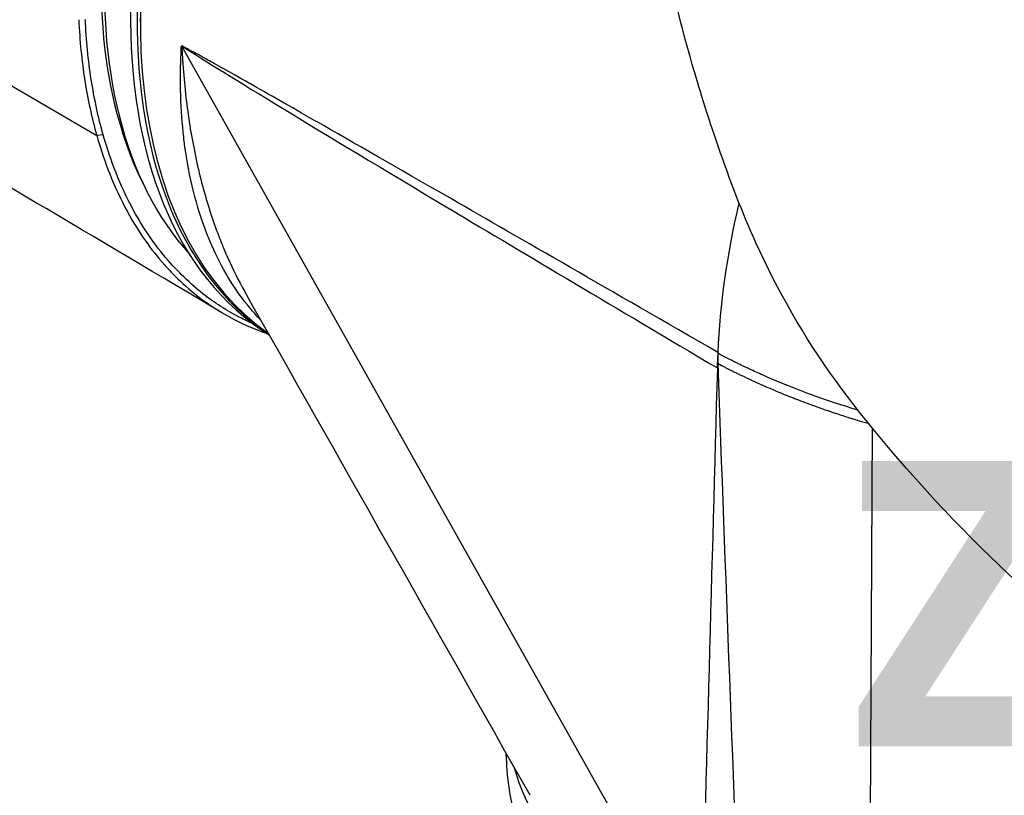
# Model space of a CAD drawing. Header units: millimetres. Extents: x 0 to 4378, y 0 to 2376.
# Tile 171 of 211: x 2689 to 2796, y 1077 to 1161. Entities that reach past the tile are written whole.
import ezdxf

# ---------------------------------------------------------------- set-up
doc = ezdxf.new("R2010")
doc.units = ezdxf.units.MM
doc.header["$LTSCALE"] = 0.2
doc.layers.add('01_Object Line', color=4, linetype='Continuous')
doc.layers.add('12_Before Rev.Num.', color=5, linetype='Continuous')
doc.styles.add('Rainbow-5.0 Style', font='malgunsl.ttf')

# ---------------------------------------------------------------- blocks, each defined once
blk = doc.blocks.new('A$C78150662')
for p, q in [((49.63, 246.44), (112.85, 209.54)), ((117.54, 222.19), (117.54, 221.78)), ((121.97, 219.22), (122, 219.21)), ((177.94, 119.73), (122.02, 219.17)), ((113.54, 209.64), (112.85, 209.54)), ((167.65, 191.66), (167.65, 191.66)), ((171.33, 189.48), (171.33, 189.48)), ((179.32, 186.45), (179.32, 186.45)), ((179.73, 184.5), (179.77, 185.8)), ((179.78, 186.18), (179.78, 186.09)), ((185.58, 182.23), (185.58, 182.23)), ((196.41, 178.05), (196.06, 104.49)), ((196.39, 173.6), (196.39, 173.6)), ((156.98, 142.72), (156.97, 142.99))]:
    blk.add_line(p, q)
for centre, major_axis, ratio, start_param, end_param in [((170.22, 253.42), (38, 65.82), 0.57735, 0, 3.12091), ((170.93, 253.01), (38, 65.82), 0.57735, 6.278533, 9.383612), ((165.98, 255.87), (-37, -64.09), 0.57735, 3.32416, 6.100618), ((165.27, 256.28), (36.75, 63.65), 0.57735, 0.352383, 2.78921), ((171.28, 252.81), (-38, -65.82), 0.57735, 3.93357, 6.231225), ((121.99, 218.8), (0.037, -0.424), 0.285785, 2.579967, 2.944007), ((138.4, 271.79), (-29, -50.23), 0.57735, 0.386741, 0.386747), ((137.69, 272.2), (29.6, 51.27), 0.57735, 3.544238, 3.544239), ((103.57, 218), (-3, -5.2), 0.57735, 1.114196, 1.114363), ((133.4, 274.68), (-34.36, -59.51), 0.57735, 0.546693, 0.546715), ((106.4, 216.36), (-3, -5.2), 0.57735, 1.111313, 1.111501), ((102.4, 209.44), (-4.02, -6.96), 0.57735, 2.297314, 2.297485), ((157.49, 260.77), (36.75, 63.65), 0.57735, 2.706916, 2.70695), ((157.49, 260.77), (-35.55, -61.57), 0.57735, 5.92881, 5.928858), ((164.56, 256.69), (-36.43, -63.09), 0.57735, 5.814507, 5.882278), ((138.4, 271.79), (-34.48, -59.73), 0.57735, 0.447354, 0.447411), ((138.4, 271.79), (-34.48, -59.73), 0.57735, 0.465534, 0.465535), ((170.22, 253.42), (35.5, 61.49), 0.57735, 2.663054, 2.663316), ((138.4, 271.79), (-35.5, -61.49), 0.57735, 0.337482, 0.339133), ((170.93, 253.01), (-36, -62.35), 0.57735, 5.820146, 5.820428), ((170.93, 253.01), (-36.05, -62.44), 0.57735, 5.830069, 5.830354), ((147.24, 266.69), (35.5, 61.49), 0.57735, 3.840513, 3.840516), ((147.24, 266.69), (-35.55, -61.57), 0.57735, 0.700559, 0.700561), ((180.12, 247.7), (-27.93, -48.37), 0.57735, 6.056894, 6.056905), ((180.83, 247.3), (-27.93, -48.37), 0.57735, 6.05799, 6.058001), ((221.3, 211.75), (28.47, 57.29), 0.528975, 1.987836, 2.27413), ((157.49, 260.77), (35.55, 61.57), 0.57735, 3.838082, 3.838086), ((157.49, 260.77), (-36.75, -63.65), 0.57735, 0.734056, 0.73406), ((176.58, 249.74), (-28.78, -49.84), 0.57735, 0.320027, 0.320037), ((180.12, 247.7), (-28.48, -49.32), 0.57735, 0.284144, 0.284156), ((180.83, 247.3), (-28.48, -49.32), 0.57735, 0.283483, 0.283496), ((180.12, 247.7), (-28.78, -49.84), 0.57735, 0.317058, 0.31707), ((170.22, 253.42), (-35.5, -61.49), 0.57735, 0.690472, 0.690477), ((167.18, 192.42), (-1.4, 0), 0.57735, 5.916998, 5.917238), ((233.51, 203), (-57, 0), 0.57735, 0.36042, 0.360442), ((233.51, 163.4), (71, 0), 0.57735, 2.527555, 2.527559), ((233.51, 173.85), (-57, 0), 0.57735, 5.944911, 5.944925), ((183.34, 183.06), (3.29, 0), 0.57735, 1.916693, 1.916979), ((233.51, 173.85), (-57, 0), 0.57735, 5.951502, 5.951508), ((183.34, 183.3), (2.99, 0), 0.57735, 5.592278, 5.59324), ((183.34, 183.06), (-3.29, 0), 0.57735, 2.558306, 2.559109), ((233.51, 203), (57, 0), 0.57735, 4.003738, 4.003754), ((233.51, 136.86), (-71, 0), 0.57735, 5.262621, 5.262631), ((233.51, 192.65), (-61.35, 0), 0.57735, 0.920137, 0.920146), ((233.51, 173.61), (60.53, 0), 0.57735, 4.04963, 4.049632), ((233.51, 124.62), (-51.87, 0), 0.57735, 5.513475, 5.513478), ((233.51, 142.99), (-76.53, 0), 0.57735, 0.006171, 0.759262), ((233.51, 136.86), (-76, 0), 0.57735, 6.182695, 6.182698), ((233.51, 129.52), (-58.55, 0), 0.57735, 5.931846, 5.931883)]:
    blk.add_ellipse(centre, major_axis=major_axis, ratio=ratio, start_param=start_param, end_param=end_param)
for points, knots in [([(181.4, 267.24), (181.44, 267), (181.47, 266.76), (181.57, 266.23), (181.64, 265.91), (182.02, 264.24), (182.53, 262.6), (183.82, 259.08), (184.57, 257.31), (187.14, 252.06), (189.3, 248.6), (193.25, 243.61), (194.67, 242), (197.32, 239.28), (198.49, 238.16), (202.56, 234.55), (205.21, 232.64), (207.76, 230.97), (208.13, 230.74), (210.01, 229.56), (211.6, 228.65), (214.08, 227.33), (214.97, 226.88), (216.26, 226.25), (216.7, 226.04), (217.55, 225.65), (217.96, 225.46), (219.18, 224.92), (220, 224.57), (220.94, 224.18), (221.05, 224.14), (224.7, 222.66), (228.28, 221.48), (233.88, 219.99), (235.83, 219.53), (240.83, 218.55), (243.86, 218.13), (248.68, 217.71), (250.52, 217.6), (253.15, 217.54), (253.95, 217.53), (256.23, 217.54), (257.72, 217.59), (261.72, 217.83), (264.24, 218.11), (267.64, 218.67), (268.55, 218.85), (271.04, 219.36), (272.6, 219.75), (276.38, 220.82), (278.55, 221.57), (282.73, 223.31), (284.69, 224.28), (286.59, 225.36)], [0.00001, 0.00001, 0.00001, 0.00001, 0.094285, 0.094285, 0.214486, 0.214486, 0.975917, 0.975917, 1.707465, 1.707465, 3.160894, 3.160894, 3.896261, 3.896261, 4.432464, 4.432464, 5.668048, 5.668048, 5.875369, 5.875369, 6.720563, 6.720563, 7.177709, 7.177709, 7.413524, 7.413524, 7.630163, 7.630163, 8.053945, 8.053945, 8.113088, 8.113088, 9.92545, 9.92545, 10.878875, 10.878875, 12.354733, 12.354733, 13.263145, 13.263145, 13.660906, 13.660906, 14.40945, 14.40945, 15.725686, 15.725686, 16.216706, 16.216706, 17.0812, 17.0812, 18.387509, 18.387509, 19.694181, 19.694181, 19.694181, 19.694181]), ([(287.29, 140.12), (283.65, 138.02), (279.67, 136.58), (271.24, 135.01), (266.86, 134.9), (254.11, 136.21), (245.22, 139.11), (224.87, 150.06), (213.64, 158.98), (200.37, 173.3), (195.75, 178.58), (189.11, 187.83), (186.26, 192.76), (180.96, 204.44), (178.33, 212.65), (174.74, 225.2), (173.09, 233.37), (171.87, 245.48), (171.67, 249.52), (171.73, 255.49), (171.81, 257.48), (172.02, 260.42), (172.11, 261.4), (172.35, 263.69), (172.52, 264.91), (172.57, 265.27)], [-5.53843, -5.53843, -5.53843, -5.53843, -5.033367, -5.033367, -4.529525, -4.529525, -3.586736, -3.586736, -2.424927, -2.424927, -2.113637, -2.113637, -1.799037, -1.799037, -1.409087, -1.409087, -0.721175, -0.721175, -0.37646, -0.37646, -0.203883, -0.203883, -0.117502, -0.117502, -0.000001, -0.000001, -0.000001, -0.000001]), ([(110.91, 222.03), (110.96, 220.91), (111.04, 219.81), (111.26, 217.64), (111.39, 216.58), (111.55, 215.53), (111.72, 214.49), (111.91, 213.47), (112.34, 211.47), (112.58, 210.49), (112.85, 209.54), (112.85, 209.54), (112.85, 209.54), (112.85, 209.54)], [-3.1954702, -3.1954702, -3.1954702, -3.1954702, -3.1399344, -3.1399344, -3.0843965, -3.0843965, -3.0843965, -3.0288585, -3.0288585, -2.9733205, -2.9733205, -2.9733205, -2.9733108, -2.9733108, -2.9733108, -2.9733108]), ([(113.54, 209.64), (113.54, 209.64), (113.54, 209.64), (113.54, 209.64), (113.28, 210.59), (113.03, 211.56), (112.6, 213.54), (112.42, 214.56), (112.25, 215.6), (112.09, 216.63), (111.96, 217.69), (111.75, 219.84), (111.67, 220.94), (111.62, 222.05)], [2.9733089, 2.9733089, 2.9733089, 2.9733089, 2.9733205, 2.9733205, 2.9733205, 3.0288585, 3.0288585, 3.0843965, 3.0843965, 3.0843965, 3.1399344, 3.1399344, 3.1954706, 3.1954706, 3.1954706, 3.1954706]), ([(130.57, 189.6), (130.26, 189.93), (129.95, 190.27), (129.65, 190.62), (129.46, 190.84), (129.27, 191.07), (129.08, 191.3), (127.63, 193.11), (126.33, 195.23), (125.25, 197.69), (125.05, 198.14), (124.86, 198.6), (124.68, 199.07), (123.6, 201.85), (122.79, 205.03), (122.32, 208.57), (122.31, 208.68), (122.3, 208.79), (122.28, 208.9), (122.24, 209.24), (122.2, 209.58), (122.17, 209.93), (122.02, 211.38), (121.92, 212.88), (121.89, 214.45), (121.87, 215.4), (121.87, 216.38), (121.9, 217.37), (121.9, 217.67), (121.91, 217.98), (121.93, 218.29), (121.93, 218.48), (121.94, 218.67), (121.95, 218.86), (121.95, 218.92), (121.96, 218.98), (121.96, 219.03), (121.97, 219.09), (121.97, 219.16), (121.97, 219.22)], [0.8012326, 0.8012326, 0.8012326, 0.8012326, 0.8125, 0.8125, 0.8125, 0.8195749, 0.8195749, 0.8195749, 0.875, 0.875, 0.875, 0.8851635, 0.8851635, 0.8851635, 0.945092, 0.945092, 0.945092, 0.9469479, 0.9469479, 0.9469479, 0.9526703, 0.9526703, 0.9526703, 0.9765402, 0.9765402, 0.9765402, 0.9910745, 0.9910745, 0.9910745, 0.9955249, 0.9955249, 0.9955249, 0.9982724, 0.9982724, 0.9982724, 0.9990959, 0.9990959, 0.9990959, 1, 1, 1, 1]), ([(179.78, 186.18), (168.16, 192.88), (158.59, 198.39), (151.07, 202.72), (151.01, 202.75), (150.98, 202.77), (150.89, 202.82), (145.17, 206.11), (140.42, 208.84), (136.62, 211.01), (136.56, 211.04), (136.53, 211.06), (136.44, 211.11), (133.68, 212.69), (131.33, 214.03), (129.4, 215.12), (129.34, 215.15), (129.3, 215.18), (129.22, 215.22), (128.2, 215.8), (127.29, 216.31), (126.49, 216.76), (126.22, 216.91), (125.83, 217.13), (125.51, 217.31), (125.02, 217.58), (124.6, 217.81), (124.23, 218.01), (124.11, 218.08), (123.93, 218.18), (123.77, 218.27), (123.12, 218.62), (122.53, 218.93), (122, 219.21)], [0, 0, 0, 0, 0.496094, 0.496094, 0.496094, 0.5, 0.5, 0.5, 0.746094, 0.746094, 0.746094, 0.75, 0.75, 0.75, 0.871094, 0.871094, 0.871094, 0.875, 0.875, 0.875, 0.921875, 0.921875, 0.921875, 0.9375, 0.9375, 0.9375, 0.960938, 0.960938, 0.960938, 0.96875, 0.96875, 0.96875, 1, 1, 1, 1]), ([(122, 219.21), (126.84, 216.11), (136.47, 210.27), (150.86, 201.66), (150.92, 201.63), (150.93, 201.62), (150.96, 201.6), (159.2, 196.68), (168.79, 190.98), (179.73, 184.5)], [0, 0, 0, 0, 0.5, 0.5, 0.5, 0.5019531, 0.5019531, 0.5019531, 1, 1, 1, 1]), ([(122.02, 219.17), (122.02, 219.04), (122.03, 218.93), (122.03, 218.81), (122.05, 218.43), (122.08, 218.06), (122.1, 217.69), (122.11, 217.53), (122.12, 217.37), (122.13, 217.21), (122.2, 216.15), (122.3, 215.11), (122.41, 214.09), (122.64, 212), (122.95, 210.01), (123.33, 208.11), (123.43, 207.6), (123.53, 207.1), (123.64, 206.61), (124.07, 204.7), (124.56, 202.9), (125.12, 201.19), (125.4, 200.34), (125.69, 199.51), (126, 198.71), (126.15, 198.31), (126.31, 197.92), (126.47, 197.53), (126.49, 197.47), (126.52, 197.4), (126.54, 197.34), (126.6, 197.21), (126.65, 197.08), (126.71, 196.95), (126.75, 196.86), (126.79, 196.76), (126.83, 196.67), (126.87, 196.57), (126.9, 196.51), (126.96, 196.38), (127.53, 195.1), (128.14, 193.9), (128.76, 192.8)], [0, 0, 0, 0, 0.0016608, 0.0016608, 0.0016608, 0.0068208, 0.0068208, 0.0068208, 0.0090515, 0.0090515, 0.0090515, 0.0239611, 0.0239611, 0.0239611, 0.0543821, 0.0543821, 0.0543821, 0.0625, 0.0625, 0.0625, 0.09375, 0.09375, 0.09375, 0.109375, 0.109375, 0.109375, 0.1171875, 0.1171875, 0.1171875, 0.1184392, 0.1184392, 0.1184392, 0.1210937, 0.1210937, 0.1210937, 0.1230469, 0.1230469, 0.1230469, 0.125, 0.125, 0.125, 0.1453613, 0.1453613, 0.1453613, 0.1453613]), ([(112.85, 209.54), (113.17, 208.43), (113.56, 207.2), (114.55, 204.6), (115.15, 203.23), (116.52, 200.63), (117.25, 199.4), (118.73, 197.31), (119.42, 196.44), (120.53, 195.19), (120.9, 194.79), (122.05, 193.64), (122.85, 192.94), (124.93, 191.31), (126.27, 190.45), (128.81, 189.13), (130.01, 188.62), (131.24, 188.2)], [0.000145, 0.000145, 0.000145, 0.000145, 0.492579, 0.492579, 0.98509, 0.98509, 1.418394, 1.418394, 1.735935, 1.735935, 1.88758, 1.88758, 2.181673, 2.181673, 2.627412, 2.627412, 2.990345, 2.990345, 2.990345, 2.990345]), ([(129.72, 189.25), (129.22, 189.47), (128.74, 189.7), (126.87, 190.67), (125.54, 191.52), (123.47, 193.15), (122.69, 193.84), (121.54, 194.98), (121.17, 195.38), (120.06, 196.62), (119.38, 197.49), (117.92, 199.57), (117.18, 200.79), (115.83, 203.37), (115.23, 204.73), (114.25, 207.31), (113.86, 208.54), (113.54, 209.64)], [-2.779207, -2.779207, -2.779207, -2.779207, -2.627412, -2.627412, -2.181673, -2.181673, -1.88758, -1.88758, -1.735935, -1.735935, -1.418394, -1.418394, -0.98509, -0.98509, -0.492579, -0.492579, -0.000145, -0.000145, -0.000145, -0.000145]), ([(194.89, 179.94), (193.15, 180.47), (191.65, 180.98), (189.76, 181.66), (189.18, 181.87), (188.4, 182.17), (188.16, 182.27), (187.81, 182.4), (187.69, 182.45), (187.53, 182.51), (187.41, 182.56), (187.2, 182.65), (187.09, 182.69), (186.18, 183.06), (185.48, 183.36), (184.59, 183.75), (184.32, 183.87), (183.83, 184.09), (183.67, 184.16), (182.9, 184.52), (182.57, 184.68), (182.14, 184.89), (182.01, 184.95), (181.77, 185.07), (181.69, 185.11), (181.32, 185.29), (181.16, 185.37), (180.88, 185.51), (180.81, 185.55), (180.55, 185.68), (180.47, 185.72), (180.33, 185.79), (180.29, 185.82), (180.03, 185.95), (179.91, 186.02), (179.77, 186.09)], [0.0025297, 0.0025297, 0.0025297, 0.0025297, 0.25, 0.25, 0.375, 0.375, 0.4375, 0.4375, 0.46875, 0.46875, 0.484375, 0.484375, 0.5, 0.5, 0.625, 0.625, 0.6875, 0.6875, 0.75, 0.75, 0.8125, 0.8125, 0.84375, 0.84375, 0.875, 0.875, 0.90625, 0.90625, 0.9375, 0.9375, 0.953125, 0.953125, 0.96875, 0.96875, 1, 1, 1, 1]), ([(179.77, 185.85), (179.77, 185.76), (179.77, 185.73), (179.78, 185.64), (179.78, 185.63), (179.78, 185.62), (179.78, 185.61)], [0.0000146, 0.0000146, 0.0000146, 0.0000146, 0.25, 0.25, 0.25, 0.2742364, 0.2742364, 0.2742364, 0.2742364]), ([(179.78, 185.61), (179.78, 185.57), (179.78, 185.55), (179.78, 185.53), (179.78, 185.5), (179.78, 185.44), (179.78, 185.42), (179.79, 185.35), (179.79, 185.2), (179.8, 184.98)], [0.2742364, 0.2742364, 0.2742364, 0.2742364, 0.375, 0.375, 0.375, 0.5, 0.5, 0.5, 0.9999583, 0.9999583, 0.9999583, 0.9999583]), ([(179.8, 184.98), (180.05, 184.85), (180.29, 184.72), (180.68, 184.52), (180.78, 184.47), (180.82, 184.45), (180.88, 184.42), (180.94, 184.39), (181.01, 184.35), (181.08, 184.31), (181.23, 184.24), (181.4, 184.16), (181.59, 184.06), (181.77, 183.97), (181.84, 183.94), (181.97, 183.88), (182.09, 183.81), (182.23, 183.75), (182.38, 183.68), (182.68, 183.53), (183.03, 183.37), (183.42, 183.19), (183.52, 183.14), (183.62, 183.09), (183.68, 183.07), (183.73, 183.04), (183.79, 183.02), (183.84, 182.99), (183.96, 182.94), (184.08, 182.88), (184.21, 182.83), (184.47, 182.71), (184.75, 182.58), (185.06, 182.45), (185.68, 182.18), (186.41, 181.87), (187.25, 181.53), (187.36, 181.49), (187.47, 181.45), (187.58, 181.4), (187.69, 181.36), (187.75, 181.34), (187.82, 181.31), (187.95, 181.25), (188.1, 181.2), (188.24, 181.14), (188.53, 181.03), (188.84, 180.91), (189.17, 180.79), (189.82, 180.54), (190.55, 180.28), (191.35, 180), (192.15, 179.73), (192.78, 179.52), (193.51, 179.28), (193.7, 179.22), (193.89, 179.16), (194.08, 179.1), (194.17, 179.07), (194.34, 179.02), (194.49, 178.97), (194.64, 178.93), (194.77, 178.89), (194.91, 178.85), (195.4, 178.7), (195.78, 178.59), (196.04, 178.51)], [0.0000037, 0.0000037, 0.0000037, 0.0000037, 0.0625, 0.0625, 0.0625, 0.078125, 0.078125, 0.078125, 0.09375, 0.09375, 0.09375, 0.125, 0.125, 0.125, 0.15625, 0.15625, 0.15625, 0.1875, 0.1875, 0.1875, 0.25, 0.25, 0.25, 0.265625, 0.265625, 0.265625, 0.28125, 0.28125, 0.28125, 0.3125, 0.3125, 0.3125, 0.375, 0.375, 0.375, 0.5, 0.5, 0.5, 0.515625, 0.515625, 0.515625, 0.53125, 0.53125, 0.53125, 0.5625, 0.5625, 0.5625, 0.625, 0.625, 0.625, 0.75, 0.75, 0.75, 0.875, 0.875, 0.875, 0.90625, 0.90625, 0.90625, 0.921875, 0.921875, 0.921875, 0.9375, 0.9375, 0.9375, 0.9968423, 0.9968423, 0.9968423, 0.9968423]), ([(177.94, 119.73), (177.87, 119.76), (177.73, 119.83), (177.53, 119.93), (177.5, 119.95), (177.46, 119.97), (177.43, 119.99), (177.39, 120), (177.32, 120.04), (177.31, 120.04), (177.28, 120.06), (177.22, 120.09), (177.11, 120.15), (177.06, 120.18), (177, 120.21), (176.93, 120.25), (176.86, 120.29), (176.74, 120.36), (176.69, 120.39), (176.26, 120.63), (175.87, 120.86), (175.46, 121.11), (175.06, 121.35), (174.67, 121.59), (174.27, 121.84), (174.08, 121.96), (173.89, 122.09), (173.69, 122.21), (173.5, 122.34), (173.34, 122.44), (173.12, 122.59), (171.79, 123.48), (170.67, 124.3), (169.74, 125.04), (169.58, 125.16), (169.43, 125.28), (169.28, 125.4), (169.21, 125.46), (169.14, 125.51), (169.07, 125.57), (169, 125.63), (168.95, 125.67), (168.86, 125.74), (166.46, 127.73), (164.47, 129.78), (162.85, 131.85), (162.62, 132.14), (162.41, 132.42), (162.18, 132.73), (160.13, 135.55), (158.68, 138.5), (157.83, 141.49)], [0.0000019, 0.0000019, 0.0000019, 0.0000019, 0.0029297, 0.0029297, 0.0029297, 0.003418, 0.003418, 0.003418, 0.0039062, 0.0039062, 0.0039062, 0.0058594, 0.0058594, 0.0058594, 0.0068359, 0.0068359, 0.0068359, 0.0078125, 0.0078125, 0.0078125, 0.015625, 0.015625, 0.015625, 0.0234375, 0.0234375, 0.0234375, 0.0273437, 0.0273437, 0.0273437, 0.03125, 0.03125, 0.03125, 0.0546875, 0.0546875, 0.0546875, 0.0585937, 0.0585937, 0.0585937, 0.0605469, 0.0605469, 0.0605469, 0.0625, 0.0625, 0.0625, 0.1171875, 0.1171875, 0.1171875, 0.125, 0.125, 0.125, 0.1953891, 0.1953891, 0.1953891, 0.1953891])]:
    blk.add_open_spline(points, degree=3, knots=knots)
for points in [[(126.41, 190.42), (112.91, 198.42), (99.45, 206.38), (86.05, 214.25)], [(159.55, 138.45), (149.29, 156.57), (139.02, 174.69), (128.76, 192.8)], [(179.77, 186.09), (179.77, 185.98), (179.77, 185.9), (179.77, 185.85)], [(179.75, 185.35), (179.75, 185.35), (179.75, 185.34), (179.75, 185.34)], [(179.75, 185.11), (179.75, 185.11), (179.75, 185.11), (179.75, 185.11)], [(179.8, 185.11), (179.8, 185.11), (179.8, 185.11), (179.8, 185.11)], [(182.36, 117.38), (181.48, 139.9), (180.63, 162.43), (179.8, 184.98)], [(180.13, 184.81), (180.18, 184.78), (180.24, 184.75), (180.3, 184.72)], [(179.73, 184.5), (179.13, 162.91), (178.54, 141.32), (177.94, 119.73)]]:
    blk.add_open_spline(points, degree=3)
blk = doc.blocks.new('A$C90b512e3')
at = {"layer": '12_Before Rev.Num.', "insert": (41.74, 162.32), "char_height": 30.72, "attachment_point": 4, "style": 'Rainbow-5.0 Style'}
blk.add_mtext('{\\fMalgun Gothic Semilight|b1|i0|c129|p50;Z}', dxfattribs=at)

msp = doc.modelspace()

# ---------------------------------------------------------------- block references
msp.add_blockref('A$C90b512e3', (2737.188, 935.508))
at = {"layer": '01_Object Line'}
msp.add_blockref('A$C78150662', (2584.943, 938.722), dxfattribs=at)

doc.saveas('drawing.dxf')
